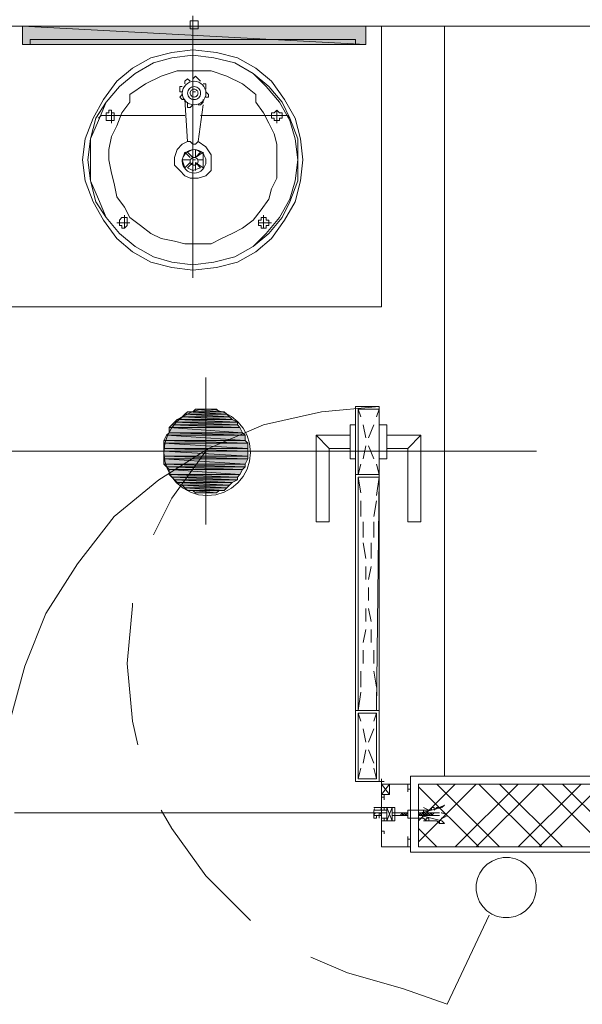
# Model space of a CAD drawing. Header units: millimetres. Extents: x 17 to 403, y 12 to 285.
# Tile 92 of 145: x 250 to 259, y 150 to 166. Entities that reach past the tile are written whole.
import ezdxf

# ---------------------------------------------------------------- set-up
doc = ezdxf.new("R2010")
doc.units = ezdxf.units.MM
doc.layers.add('FILL_FFFFFF', color=7, linetype='Continuous', true_color=0xffffff)
doc.layers.add('LINE_FFFFFF', color=7, linetype='Continuous', true_color=0xffffff)
doc.layers.add('LINE_000000', color=7, linetype='Continuous')

msp = doc.modelspace()

# ---------------------------------------------------------------- hatches: boundary and pattern name
at = {"layer": 'FILL_FFFFFF'}
h = msp.add_hatch(color=7, dxfattribs=at)
h.dxf.hatch_style = 1
h.paths.add_polyline_path([(250.275, 165.947), (255.82, 165.947), (250.275, 166.243), (250.275, 165.947)])
h = msp.add_hatch(color=7, dxfattribs=at)
h.dxf.hatch_style = 1
h.paths.add_polyline_path([(255.82, 165.947), (250.275, 166.243), (255.82, 166.243), (255.82, 165.947)])
h = msp.add_hatch(color=7, dxfattribs=at)
h.dxf.hatch_style = 1
h.paths.add_polyline_path([(252.857, 159.935), (253.661, 159.893), (252.772, 159.893), (252.857, 159.935)])
h = msp.add_hatch(color=7, dxfattribs=at)
h.dxf.hatch_style = 1
h.paths.add_polyline_path([(252.899, 159.978), (253.619, 159.935), (252.857, 159.935), (252.899, 159.978)])
h = msp.add_hatch(color=7, dxfattribs=at)
h.dxf.hatch_style = 1
h.paths.add_polyline_path([(253.619, 159.935), (252.857, 159.935), (253.661, 159.893), (253.619, 159.935)])
h = msp.add_hatch(color=7, dxfattribs=at)
h.dxf.hatch_style = 1
h.paths.add_polyline_path([(252.942, 160.02), (253.577, 159.978), (252.899, 159.978), (252.942, 160.02)])
h = msp.add_hatch(color=7, dxfattribs=at)
h.dxf.hatch_style = 1
h.paths.add_polyline_path([(253.577, 159.978), (252.899, 159.978), (253.619, 159.935), (253.577, 159.978)])
h = msp.add_hatch(color=7, dxfattribs=at)
h.dxf.hatch_style = 1
h.paths.add_polyline_path([(253.026, 160.02), (253.534, 160.02), (252.942, 160.02), (253.026, 160.02)])
h = msp.add_hatch(color=7, dxfattribs=at)
h.dxf.hatch_style = 1
h.paths.add_polyline_path([(253.534, 160.02), (252.942, 160.02), (253.577, 159.978), (253.534, 160.02)])
h = msp.add_hatch(color=7, dxfattribs=at)
h.dxf.hatch_style = 1
h.paths.add_polyline_path([(253.069, 160.062), (253.45, 160.02), (253.026, 160.02), (253.069, 160.062)])
h = msp.add_hatch(color=7, dxfattribs=at)
h.dxf.hatch_style = 1
h.paths.add_polyline_path([(253.45, 160.02), (253.026, 160.02), (253.534, 160.02), (253.45, 160.02)])
h = msp.add_hatch(color=7, dxfattribs=at)
h.dxf.hatch_style = 1
h.paths.add_polyline_path([(253.153, 160.062), (253.407, 160.062), (253.069, 160.062), (253.153, 160.062)])
h = msp.add_hatch(color=7, dxfattribs=at)
h.dxf.hatch_style = 1
h.paths.add_polyline_path([(253.407, 160.062), (253.069, 160.062), (253.45, 160.02), (253.407, 160.062)])
h = msp.add_hatch(color=7, dxfattribs=at)
h.dxf.hatch_style = 1
h.paths.add_polyline_path([(253.28, 160.062), (253.323, 160.062), (253.153, 160.062), (253.28, 160.062)])
h = msp.add_hatch(color=7, dxfattribs=at)
h.dxf.hatch_style = 1
h.paths.add_polyline_path([(253.323, 160.062), (253.153, 160.062), (253.407, 160.062), (253.323, 160.062)])
h = msp.add_hatch(color=7, dxfattribs=at)
h.dxf.hatch_style = 1
h.paths.add_polyline_path([(252.688, 159.808), (253.788, 159.766), (252.645, 159.766), (252.688, 159.808)])
h = msp.add_hatch(color=7, dxfattribs=at)
h.dxf.hatch_style = 1
h.paths.add_polyline_path([(253.788, 159.766), (252.645, 159.766), (253.831, 159.681), (253.788, 159.766)])
h = msp.add_hatch(color=7, dxfattribs=at)
h.dxf.hatch_style = 1
h.paths.add_polyline_path([(252.645, 159.766), (253.831, 159.681), (252.645, 159.681), (252.645, 159.766)])
h = msp.add_hatch(color=7, dxfattribs=at)
h.dxf.hatch_style = 1
h.paths.add_polyline_path([(252.73, 159.851), (253.746, 159.808), (252.688, 159.808), (252.73, 159.851)])
h = msp.add_hatch(color=7, dxfattribs=at)
h.dxf.hatch_style = 1
h.paths.add_polyline_path([(253.746, 159.808), (252.688, 159.808), (253.788, 159.766), (253.746, 159.808)])
h = msp.add_hatch(color=7, dxfattribs=at)
h.dxf.hatch_style = 1
h.paths.add_polyline_path([(252.772, 159.893), (253.746, 159.851), (252.73, 159.851), (252.772, 159.893)])
h = msp.add_hatch(color=7, dxfattribs=at)
h.dxf.hatch_style = 1
h.paths.add_polyline_path([(253.746, 159.851), (252.73, 159.851), (253.746, 159.808), (253.746, 159.851)])
h = msp.add_hatch(color=7, dxfattribs=at)
h.dxf.hatch_style = 1
h.paths.add_polyline_path([(253.661, 159.893), (252.772, 159.893), (253.746, 159.851), (253.661, 159.893)])
h = msp.add_hatch(color=7, dxfattribs=at)
h.dxf.hatch_style = 1
h.paths.add_polyline_path([(252.603, 159.639), (253.873, 159.554), (252.561, 159.554), (252.603, 159.639)])
h = msp.add_hatch(color=7, dxfattribs=at)
h.dxf.hatch_style = 1
h.paths.add_polyline_path([(252.645, 159.681), (253.873, 159.639), (252.603, 159.639), (252.645, 159.681)])
h = msp.add_hatch(color=7, dxfattribs=at)
h.dxf.hatch_style = 1
h.paths.add_polyline_path([(253.873, 159.639), (252.603, 159.639), (253.873, 159.554), (253.873, 159.639)])
h = msp.add_hatch(color=7, dxfattribs=at)
h.dxf.hatch_style = 1
h.paths.add_polyline_path([(253.831, 159.681), (252.645, 159.681), (253.873, 159.639), (253.831, 159.681)])
h = msp.add_hatch(color=7, dxfattribs=at)
h.dxf.hatch_style = 1
h.paths.add_polyline_path([(253.873, 159.554), (252.561, 159.554), (253.915, 159.512), (253.873, 159.554)])
h = msp.add_hatch(color=7, dxfattribs=at)
h.dxf.hatch_style = 1
h.paths.add_polyline_path([(252.561, 159.554), (253.915, 159.512), (252.561, 159.512), (252.561, 159.554)])
h = msp.add_hatch(color=7, dxfattribs=at)
h.dxf.hatch_style = 1
h.paths.add_polyline_path([(253.915, 159.512), (252.561, 159.512), (253.915, 159.427), (253.915, 159.512)])
h = msp.add_hatch(color=7, dxfattribs=at)
h.dxf.hatch_style = 1
h.paths.add_polyline_path([(252.561, 159.512), (253.915, 159.427), (252.561, 159.427), (252.561, 159.512)])
h = msp.add_hatch(color=7, dxfattribs=at)
h.dxf.hatch_style = 1
h.paths.add_polyline_path([(253.915, 159.427), (252.561, 159.427), (253.915, 159.385), (253.915, 159.427)])
h = msp.add_hatch(color=7, dxfattribs=at)
h.dxf.hatch_style = 1
h.paths.add_polyline_path([(252.561, 159.427), (253.915, 159.385), (252.561, 159.385), (252.561, 159.427)])
h = msp.add_hatch(color=7, dxfattribs=at)
h.dxf.hatch_style = 1
h.paths.add_polyline_path([(253.915, 159.385), (252.561, 159.385), (253.915, 159.3), (253.915, 159.385)])
h = msp.add_hatch(color=7, dxfattribs=at)
h.dxf.hatch_style = 1
h.paths.add_polyline_path([(252.561, 159.385), (253.915, 159.3), (252.561, 159.3), (252.561, 159.385)])
h = msp.add_hatch(color=7, dxfattribs=at)
h.dxf.hatch_style = 1
h.paths.add_polyline_path([(253.915, 159.3), (252.561, 159.3), (253.915, 159.258), (253.915, 159.3)])
h = msp.add_hatch(color=7, dxfattribs=at)
h.dxf.hatch_style = 1
h.paths.add_polyline_path([(252.561, 159.3), (253.915, 159.258), (252.561, 159.258), (252.561, 159.3)])
h = msp.add_hatch(color=7, dxfattribs=at)
h.dxf.hatch_style = 1
h.paths.add_polyline_path([(253.915, 159.258), (252.561, 159.258), (253.873, 159.173), (253.915, 159.258)])
h = msp.add_hatch(color=7, dxfattribs=at)
h.dxf.hatch_style = 1
h.paths.add_polyline_path([(252.561, 159.258), (253.873, 159.173), (252.561, 159.173), (252.561, 159.258)])
h = msp.add_hatch(color=7, dxfattribs=at)
h.dxf.hatch_style = 1
h.paths.add_polyline_path([(253.873, 159.173), (252.561, 159.173), (253.873, 159.131), (253.873, 159.173)])
h = msp.add_hatch(color=7, dxfattribs=at)
h.dxf.hatch_style = 1
h.paths.add_polyline_path([(252.561, 159.173), (253.873, 159.131), (252.603, 159.131), (252.561, 159.173)])
h = msp.add_hatch(color=7, dxfattribs=at)
h.dxf.hatch_style = 1
h.paths.add_polyline_path([(253.873, 159.131), (252.603, 159.131), (253.831, 159.089), (253.873, 159.131)])
h = msp.add_hatch(color=7, dxfattribs=at)
h.dxf.hatch_style = 1
h.paths.add_polyline_path([(252.603, 159.131), (253.831, 159.089), (252.645, 159.089), (252.603, 159.131)])
h = msp.add_hatch(color=7, dxfattribs=at)
h.dxf.hatch_style = 1
h.paths.add_polyline_path([(253.831, 159.089), (252.645, 159.089), (253.788, 159.004), (253.831, 159.089)])
h = msp.add_hatch(color=7, dxfattribs=at)
h.dxf.hatch_style = 1
h.paths.add_polyline_path([(252.645, 159.089), (253.788, 159.004), (252.645, 159.004), (252.645, 159.089)])
h = msp.add_hatch(color=7, dxfattribs=at)
h.dxf.hatch_style = 1
h.paths.add_polyline_path([(253.788, 159.004), (252.645, 159.004), (253.746, 158.962), (253.788, 159.004)])
h = msp.add_hatch(color=7, dxfattribs=at)
h.dxf.hatch_style = 1
h.paths.add_polyline_path([(252.645, 159.004), (253.746, 158.962), (252.688, 158.962), (252.645, 159.004)])
h = msp.add_hatch(color=7, dxfattribs=at)
h.dxf.hatch_style = 1
h.paths.add_polyline_path([(253.746, 158.962), (252.688, 158.962), (253.746, 158.919), (253.746, 158.962)])
h = msp.add_hatch(color=7, dxfattribs=at)
h.dxf.hatch_style = 1
h.paths.add_polyline_path([(252.688, 158.962), (253.746, 158.919), (252.73, 158.919), (252.688, 158.962)])
h = msp.add_hatch(color=7, dxfattribs=at)
h.dxf.hatch_style = 1
h.paths.add_polyline_path([(253.746, 158.919), (252.73, 158.919), (253.661, 158.877), (253.746, 158.919)])
h = msp.add_hatch(color=7, dxfattribs=at)
h.dxf.hatch_style = 1
h.paths.add_polyline_path([(252.73, 158.919), (253.661, 158.877), (252.772, 158.877), (252.73, 158.919)])
h = msp.add_hatch(color=7, dxfattribs=at)
h.dxf.hatch_style = 1
h.paths.add_polyline_path([(253.661, 158.877), (252.772, 158.877), (253.619, 158.835), (253.661, 158.877)])
h = msp.add_hatch(color=7, dxfattribs=at)
h.dxf.hatch_style = 1
h.paths.add_polyline_path([(252.772, 158.877), (253.619, 158.835), (252.857, 158.835), (252.772, 158.877)])
h = msp.add_hatch(color=7, dxfattribs=at)
h.dxf.hatch_style = 1
h.paths.add_polyline_path([(253.619, 158.835), (252.857, 158.835), (253.577, 158.792), (253.619, 158.835)])
h = msp.add_hatch(color=7, dxfattribs=at)
h.dxf.hatch_style = 1
h.paths.add_polyline_path([(252.857, 158.835), (253.577, 158.792), (252.899, 158.792), (252.857, 158.835)])
h = msp.add_hatch(color=7, dxfattribs=at)
h.dxf.hatch_style = 1
h.paths.add_polyline_path([(253.577, 158.792), (252.899, 158.792), (253.534, 158.75), (253.577, 158.792)])
h = msp.add_hatch(color=7, dxfattribs=at)
h.dxf.hatch_style = 1
h.paths.add_polyline_path([(252.899, 158.792), (253.534, 158.75), (252.942, 158.75), (252.899, 158.792)])
h = msp.add_hatch(color=7, dxfattribs=at)
h.dxf.hatch_style = 1
h.paths.add_polyline_path([(253.534, 158.75), (252.942, 158.75), (253.45, 158.75), (253.534, 158.75)])
h = msp.add_hatch(color=7, dxfattribs=at)
h.dxf.hatch_style = 1
h.paths.add_polyline_path([(252.942, 158.75), (253.45, 158.75), (253.026, 158.75), (252.942, 158.75)])
h = msp.add_hatch(color=7, dxfattribs=at)
h.dxf.hatch_style = 1
h.paths.add_polyline_path([(253.45, 158.75), (253.026, 158.75), (253.407, 158.708), (253.45, 158.75)])
h = msp.add_hatch(color=7, dxfattribs=at)
h.dxf.hatch_style = 1
h.paths.add_polyline_path([(253.026, 158.75), (253.407, 158.708), (253.069, 158.708), (253.026, 158.75)])
h = msp.add_hatch(color=7, dxfattribs=at)
h.dxf.hatch_style = 1
h.paths.add_polyline_path([(253.069, 158.708), (253.153, 158.708), (253.323, 158.708), (253.069, 158.708)])
h = msp.add_hatch(color=7, dxfattribs=at)
h.dxf.hatch_style = 1
h.paths.add_polyline_path([(253.069, 158.708), (253.407, 158.708), (253.323, 158.708), (253.069, 158.708)])
h = msp.add_hatch(color=7, dxfattribs=at)
h.dxf.hatch_style = 1
h.paths.add_polyline_path([(253.153, 158.708), (253.323, 158.708), (253.28, 158.708), (253.153, 158.708)])

# ---------------------------------------------------------------- linework, layer by layer
at = {"layer": 'LINE_000000', "lineweight": 0}
for p, q in [((253.026, 166.412), (253.026, 162.179)), ((240.877, 166.243), (265.176, 166.243)), ((250.91, 166.243), (243.84, 166.243)), ((253.153, 166.243), (252.942, 166.243)), ((257.09, 166.243), (257.09, 154.136)), ((253.026, 165.142), (253.026, 165.185)), ((253.026, 165.185), (253.069, 165.185)), ((252.01, 165.015), (252.01, 165.142)), ((252.942, 164.38), (252.899, 165.058)), ((254.042, 165.015), (254.042, 165.142)), ((251.714, 164.677), (251.714, 164.888)), ((253.111, 164.38), (253.196, 164.973)), ((254.381, 164.677), (254.381, 164.888)), ((252.899, 164.804), (251.587, 164.804)), ((251.587, 164.804), (251.799, 164.804)), ((251.756, 164.804), (251.756, 164.804)), ((253.153, 164.804), (254.508, 164.804)), ((254.508, 164.804), (254.296, 164.804)), ((254.466, 164.804), (254.466, 164.804)), ((254.466, 164.804), (254.466, 164.804)), ((253.069, 164.338), (253.111, 164.38)), ((252.899, 164.211), (252.857, 164.084)), ((252.984, 164.126), (252.899, 164.211)), ((253.026, 164.253), (252.942, 164.211)), ((253.026, 164.126), (252.942, 164.211)), ((253.069, 164.338), (253.026, 164.338)), ((253.026, 164.253), (253.026, 164.126)), ((253.153, 164.211), (253.069, 164.253)), ((253.069, 164.253), (253.069, 164.126)), ((253.069, 164.126), (253.196, 164.211)), ((253.069, 164.126), (253.153, 164.211)), ((253.196, 164.084), (253.196, 164.211)), ((252.857, 164.084), (252.899, 163.957)), ((252.984, 164.084), (252.857, 164.084)), ((252.984, 164.084), (252.857, 164.084)), ((253.069, 164.084), (253.026, 164.084)), ((253.069, 164.084), (253.026, 164.084)), ((253.026, 164.084), (253.026, 164.084)), ((253.111, 164.084), (253.196, 164.084)), ((253.111, 164.084), (253.196, 164.084)), ((253.196, 163.957), (253.196, 164.084)), ((252.899, 163.957), (252.984, 164.042)), ((252.942, 163.957), (253.026, 164.042)), ((253.026, 164.042), (253.026, 163.915)), ((253.069, 164.042), (253.069, 163.915)), ((253.153, 163.957), (253.069, 164.042)), ((253.196, 163.957), (253.069, 164.042)), ((251.926, 163.195), (251.926, 162.983)), ((254.169, 163.195), (254.169, 162.983)), ((251.799, 163.068), (252.01, 163.068)), ((251.968, 163.068), (251.968, 163.068)), ((254.296, 163.068), (254.085, 163.068)), ((254.254, 163.068), (254.254, 163.068)), ((253.238, 160.57), (253.238, 158.2)), ((255.736, 159.935), (255.693, 160.062)), ((256.032, 160.062), (255.99, 159.935)), ((255.82, 159.597), (255.778, 159.808)), ((255.947, 159.808), (255.863, 159.597)), ((255.228, 159.427), (255.016, 159.639)), ((256.498, 159.427), (256.709, 159.639)), ((255.82, 159.47), (255.778, 159.258)), ((255.947, 159.258), (255.863, 159.47)), ((258.572, 159.385), (241.046, 159.385)), ((252.053, 159.385), (254.381, 159.385)), ((252.053, 159.385), (254.423, 159.385)), ((255.736, 159.173), (255.693, 159.004)), ((256.032, 159.004), (255.99, 159.173)), ((255.736, 158.708), (255.693, 158.962)), ((256.032, 158.962), (255.99, 158.665)), ((255.736, 158.327), (255.736, 158.581)), ((255.99, 158.581), (255.947, 158.327)), ((255.778, 157.988), (255.778, 158.242)), ((255.947, 158.242), (255.947, 157.988)), ((255.82, 157.649), (255.778, 157.903)), ((255.905, 157.903), (255.905, 157.649)), ((255.82, 157.311), (255.82, 157.522)), ((255.905, 157.522), (255.863, 157.311)), ((255.863, 157.184), (255.863, 156.972)), ((255.863, 156.972), (255.863, 157.184)), ((255.82, 156.845), (255.82, 156.633)), ((255.905, 156.633), (255.863, 156.845)), ((255.82, 156.506), (255.778, 156.295)), ((255.905, 156.295), (255.905, 156.506)), ((255.778, 156.168), (255.778, 155.956)), ((255.947, 155.956), (255.947, 156.168)), ((255.736, 155.829), (255.736, 155.575)), ((255.99, 155.575), (255.947, 155.829)), ((255.736, 155.49), (255.693, 155.194)), ((255.99, 155.194), (255.99, 155.49)), ((255.736, 155.025), (255.693, 155.152)), ((255.99, 155.152), (255.947, 155.025)), ((255.82, 154.686), (255.778, 154.898)), ((255.947, 154.898), (255.863, 154.686)), ((255.82, 154.559), (255.778, 154.347)), ((255.947, 154.347), (255.863, 154.559)), ((255.736, 154.263), (255.693, 154.093)), ((255.99, 154.093), (255.947, 154.263)), ((256.032, 154.051), (256.117, 154.051)), ((256.074, 154.093), (256.074, 154.009)), ((256.074, 154.051), (256.074, 154.051)), ((256.074, 154.051), (256.074, 154.051)), ((265.176, 154.136), (256.54, 154.136)), ((256.54, 154.136), (256.54, 152.908)), ((256.54, 154.051), (256.54, 154.051)), ((256.074, 154.009), (256.201, 153.839)), ((256.074, 153.839), (256.201, 154.009)), ((256.54, 154.009), (256.54, 154.009)), ((256.54, 154.009), (256.54, 154.009)), ((256.54, 154.009), (256.54, 154.009)), ((256.667, 153.416), (257.26, 154.009)), ((256.667, 153.077), (257.598, 154.009)), ((257.641, 152.993), (256.667, 153.966)), ((257.979, 152.993), (256.963, 154.009)), ((257.26, 152.993), (258.276, 154.009)), ((257.598, 152.993), (258.614, 154.009)), ((258.657, 152.993), (257.641, 154.009)), ((258.995, 152.993), (257.979, 154.009)), ((258.276, 152.993), (259.292, 154.009)), ((258.614, 152.993), (259.63, 154.009)), ((259.673, 152.993), (258.657, 154.009)), ((260.011, 152.993), (258.995, 154.009)), ((256.074, 153.797), (256.117, 153.797)), ((256.074, 153.797), (256.117, 153.797)), ((256.117, 153.839), (256.117, 153.755)), ((256.117, 153.839), (256.117, 153.755)), ((256.117, 153.797), (256.117, 153.797)), ((256.117, 153.797), (256.117, 153.797)), ((256.117, 153.797), (256.117, 153.797)), ((255.947, 153.628), (256.074, 153.628)), ((256.159, 153.628), (256.244, 153.416)), ((256.244, 153.628), (256.159, 153.416)), ((256.159, 153.628), (256.244, 153.416)), ((256.244, 153.628), (256.159, 153.416)), ((255.947, 153.543), (250.148, 153.543)), ((256.413, 153.543), (256.371, 153.501)), ((256.413, 153.543), (256.371, 153.501)), ((256.371, 153.501), (256.413, 153.501)), ((256.371, 153.501), (256.371, 153.501)), ((256.371, 153.501), (256.371, 153.501)), ((256.413, 153.543), (256.413, 153.501)), ((256.455, 153.543), (256.413, 153.501)), ((256.413, 153.543), (256.413, 153.543)), ((256.455, 153.543), (256.413, 153.543)), ((256.413, 153.543), (256.413, 153.543)), ((256.413, 153.543), (256.413, 153.543)), ((256.413, 153.543), (256.413, 153.543)), ((256.413, 153.543), (256.413, 153.543)), ((256.413, 153.501), (256.455, 153.501)), ((256.413, 153.501), (256.413, 153.501)), ((256.413, 153.501), (256.413, 153.501)), ((256.413, 153.501), (256.413, 153.501)), ((256.413, 153.501), (256.413, 153.501)), ((256.455, 153.543), (256.455, 153.501)), ((256.498, 153.543), (256.455, 153.501)), ((256.455, 153.543), (256.455, 153.543)), ((256.498, 153.543), (256.455, 153.543)), ((256.455, 153.543), (256.455, 153.501)), ((256.455, 153.543), (256.455, 153.543)), ((256.455, 153.543), (256.455, 153.543)), ((256.455, 153.543), (256.455, 153.543)), ((256.455, 153.501), (256.498, 153.501)), ((256.455, 153.501), (256.455, 153.501)), ((256.455, 153.501), (256.455, 153.501)), ((256.455, 153.501), (256.455, 153.501)), ((256.455, 153.501), (256.455, 153.501)), ((256.498, 153.543), (256.498, 153.501)), ((256.498, 153.543), (256.498, 153.543)), ((256.498, 153.543), (256.498, 153.543)), ((256.498, 153.543), (256.498, 153.543)), ((256.498, 153.501), (256.498, 153.501)), ((256.498, 153.501), (256.498, 153.501)), ((256.498, 153.501), (256.498, 153.501)), ((256.498, 153.501), (256.498, 153.501)), ((256.498, 153.501), (256.498, 153.501)), ((256.54, 153.501), (256.54, 153.501)), ((256.667, 153.543), (256.667, 153.501)), ((256.667, 153.543), (256.667, 153.501)), ((256.709, 153.543), (256.667, 153.501)), ((256.709, 153.543), (256.667, 153.543)), ((256.667, 153.543), (256.667, 153.543)), ((256.667, 153.543), (256.667, 153.543)), ((256.667, 153.543), (256.667, 153.543)), ((256.667, 153.501), (256.709, 153.501)), ((256.667, 153.501), (256.667, 153.501)), ((256.667, 153.501), (256.667, 153.501)), ((256.667, 153.501), (256.667, 153.501)), ((256.752, 153.543), (256.709, 153.501)), ((256.752, 153.543), (256.709, 153.501)), ((256.752, 153.543), (256.709, 153.543)), ((256.709, 153.543), (256.709, 153.501)), ((256.709, 153.543), (256.709, 153.543)), ((256.709, 153.543), (256.709, 153.543)), ((256.709, 153.543), (256.709, 153.543)), ((256.709, 153.543), (256.709, 153.543)), ((256.709, 153.501), (256.752, 153.501)), ((256.709, 153.501), (256.709, 153.501)), ((256.709, 153.501), (256.709, 153.501)), ((256.709, 153.501), (256.709, 153.501)), ((256.709, 153.501), (256.709, 153.501)), ((256.709, 153.501), (256.709, 153.501)), ((256.752, 153.543), (256.752, 153.501)), ((256.794, 153.543), (256.752, 153.543)), ((256.752, 153.543), (256.752, 153.543)), ((256.752, 153.543), (256.752, 153.543)), ((256.752, 153.543), (256.752, 153.543)), ((256.752, 153.543), (256.752, 153.543)), ((256.794, 153.543), (256.752, 153.501)), ((256.752, 153.501), (256.794, 153.501)), ((256.752, 153.501), (256.752, 153.501)), ((256.752, 153.501), (256.752, 153.501)), ((256.752, 153.501), (256.752, 153.501)), ((256.752, 153.501), (256.752, 153.501)), ((256.836, 153.543), (256.794, 153.501)), ((256.836, 153.543), (256.794, 153.501)), ((256.794, 153.543), (256.794, 153.543)), ((256.836, 153.543), (256.794, 153.543)), ((256.794, 153.543), (256.794, 153.543)), ((256.794, 153.543), (256.794, 153.543)), ((256.794, 153.543), (256.794, 153.501)), ((256.794, 153.543), (256.794, 153.543)), ((256.794, 153.501), (256.836, 153.501)), ((256.794, 153.501), (256.794, 153.501)), ((256.794, 153.501), (256.794, 153.501)), ((256.794, 153.501), (256.794, 153.501)), ((256.794, 153.501), (256.794, 153.501)), ((256.836, 153.543), (256.836, 153.501)), ((256.879, 153.543), (256.836, 153.501)), ((256.879, 153.543), (256.836, 153.543)), ((256.836, 153.543), (256.836, 153.543)), ((256.836, 153.543), (256.836, 153.543)), ((256.836, 153.543), (256.836, 153.543)), ((256.836, 153.543), (256.836, 153.543)), ((256.836, 153.543), (256.836, 153.543)), ((256.836, 153.501), (256.879, 153.501)), ((256.836, 153.501), (256.836, 153.501)), ((256.836, 153.501), (256.836, 153.501)), ((256.836, 153.501), (256.836, 153.501)), ((256.836, 153.501), (256.836, 153.501)), ((256.879, 153.543), (256.879, 153.501)), ((256.879, 153.543), (256.879, 153.543)), ((256.879, 153.543), (256.879, 153.501)), ((256.921, 153.543), (256.879, 153.501)), ((256.921, 153.543), (256.879, 153.543)), ((256.879, 153.543), (256.879, 153.543)), ((256.879, 153.543), (256.879, 153.543)), ((256.879, 153.543), (256.879, 153.543)), ((256.879, 153.501), (256.879, 153.501)), ((256.879, 153.501), (256.879, 153.501)), ((256.879, 153.501), (256.879, 153.501)), ((256.879, 153.501), (256.879, 153.501)), ((256.879, 153.501), (257.006, 153.501)), ((256.921, 153.543), (256.921, 153.543)), ((256.921, 153.543), (257.006, 153.543)), ((256.074, 153.247), (256.117, 153.247)), ((256.117, 153.247), (256.117, 153.247)), ((256.117, 153.247), (256.117, 153.247)), ((256.117, 153.247), (256.117, 153.247)), ((256.117, 153.204), (256.117, 153.247)), ((256.963, 152.993), (256.667, 153.289)), ((256.117, 153.204), (256.117, 153.204)), ((256.54, 153.035), (256.54, 153.035)), ((256.54, 153.035), (256.54, 153.035)), ((256.54, 152.993), (256.54, 152.993)), ((256.54, 152.993), (256.54, 152.993)), ((256.54, 152.95), (256.54, 152.95)), ((256.54, 152.908), (266.404, 152.908))]:
    msp.add_line(p, q, dxfattribs=at)
for points in [[(253.111, 166.243), (253.111, 166.285), (253.111, 166.328), (253.069, 166.328), (253.026, 166.328), (252.984, 166.328), (252.984, 166.285), (252.984, 166.243), (252.984, 166.201), (253.026, 166.201), (253.069, 166.201), (253.111, 166.201), (253.111, 166.243)], [(250.021, 166.243), (256.074, 166.243), (256.074, 161.713), (250.021, 161.713), (250.021, 166.243)], [(255.651, 166.031), (250.402, 166.031), (250.402, 165.947), (255.651, 165.947), (255.651, 166.031)], [(253.238, 165.164), (253.234, 165.202), (253.223, 165.238), (253.205, 165.27), (253.182, 165.298), (253.154, 165.321), (253.122, 165.339), (253.086, 165.35), (253.047, 165.354), (253.009, 165.35), (252.973, 165.339), (252.941, 165.321), (252.913, 165.298), (252.89, 165.27), (252.872, 165.238), (252.861, 165.202), (252.857, 165.164), (252.861, 165.125), (252.872, 165.089), (252.89, 165.057), (252.913, 165.029), (252.941, 165.006), (252.973, 164.988), (253.009, 164.977), (253.047, 164.973), (253.086, 164.977), (253.122, 164.988), (253.154, 165.006), (253.182, 165.029), (253.205, 165.057), (253.223, 165.089), (253.234, 165.125), (253.238, 165.164)], [(253.153, 165.164), (253.151, 165.185), (253.145, 165.205), (253.135, 165.223), (253.122, 165.238), (253.107, 165.251), (253.089, 165.261), (253.069, 165.267), (253.047, 165.269), (253.026, 165.267), (253.006, 165.261), (252.988, 165.251), (252.973, 165.238), (252.96, 165.223), (252.95, 165.205), (252.944, 165.185), (252.942, 165.164), (252.944, 165.142), (252.95, 165.122), (252.96, 165.104), (252.973, 165.089), (252.988, 165.076), (253.006, 165.066), (253.026, 165.06), (253.047, 165.058), (253.069, 165.06), (253.089, 165.066), (253.107, 165.076), (253.122, 165.089), (253.135, 165.104), (253.145, 165.122), (253.151, 165.142), (253.153, 165.164)], [(253.111, 165.164), (253.11, 165.176), (253.106, 165.188), (253.1, 165.199), (253.092, 165.208), (253.083, 165.216), (253.072, 165.222), (253.06, 165.226), (253.047, 165.227), (253.035, 165.226), (253.023, 165.222), (253.012, 165.216), (253.003, 165.208), (252.995, 165.199), (252.989, 165.188), (252.985, 165.176), (252.984, 165.164), (252.985, 165.151), (252.989, 165.139), (252.995, 165.128), (253.003, 165.119), (253.012, 165.111), (253.023, 165.105), (253.035, 165.101), (253.047, 165.1), (253.06, 165.101), (253.072, 165.105), (253.083, 165.111), (253.092, 165.119), (253.1, 165.128), (253.106, 165.139), (253.11, 165.151), (253.111, 165.164)], [(251.756, 164.804), (251.756, 164.846), (251.714, 164.846), (251.714, 164.888), (251.672, 164.888), (251.672, 164.846), (251.629, 164.846), (251.629, 164.804), (251.629, 164.761), (251.629, 164.719), (251.672, 164.719), (251.714, 164.719), (251.756, 164.719), (251.756, 164.761), (251.756, 164.804)], [(254.466, 164.804), (254.466, 164.846), (254.423, 164.846), (254.381, 164.888), (254.339, 164.846), (254.296, 164.846), (254.296, 164.804), (254.296, 164.761), (254.339, 164.761), (254.339, 164.719), (254.381, 164.719), (254.423, 164.719), (254.423, 164.761), (254.466, 164.761), (254.466, 164.804)], [(254.466, 164.804), (254.466, 164.846), (254.423, 164.846), (254.381, 164.888), (254.339, 164.846), (254.296, 164.846), (254.296, 164.804), (254.296, 164.761), (254.339, 164.761), (254.339, 164.719), (254.381, 164.719), (254.423, 164.719), (254.423, 164.761), (254.466, 164.761), (254.466, 164.804)], [(253.238, 164.063), (253.234, 164.101), (253.223, 164.137), (253.205, 164.169), (253.182, 164.198), (253.154, 164.221), (253.122, 164.238), (253.086, 164.249), (253.047, 164.253), (253.009, 164.249), (252.973, 164.238), (252.941, 164.221), (252.913, 164.198), (252.89, 164.169), (252.872, 164.137), (252.861, 164.101), (252.857, 164.063), (252.861, 164.024), (252.872, 163.989), (252.89, 163.956), (252.913, 163.928), (252.941, 163.905), (252.973, 163.887), (253.009, 163.876), (253.047, 163.872), (253.086, 163.876), (253.122, 163.887), (253.154, 163.905), (253.182, 163.928), (253.205, 163.956), (253.223, 163.989), (253.234, 164.024), (253.238, 164.063)], [(253.111, 164.063), (253.11, 164.076), (253.106, 164.088), (253.1, 164.098), (253.092, 164.108), (253.083, 164.115), (253.072, 164.121), (253.06, 164.125), (253.047, 164.126), (253.035, 164.125), (253.023, 164.121), (253.012, 164.115), (253.003, 164.108), (252.995, 164.098), (252.989, 164.088), (252.985, 164.076), (252.984, 164.063), (252.985, 164.05), (252.989, 164.038), (252.995, 164.027), (253.003, 164.018), (253.012, 164.01), (253.023, 164.004), (253.035, 164.001), (253.047, 163.999), (253.06, 164.001), (253.072, 164.004), (253.083, 164.01), (253.092, 164.018), (253.1, 164.027), (253.106, 164.038), (253.11, 164.05), (253.111, 164.063)], [(251.968, 163.068), (251.968, 163.11), (251.968, 163.153), (251.926, 163.153), (251.883, 163.153), (251.841, 163.11), (251.841, 163.068), (251.841, 163.026), (251.883, 163.026), (251.883, 162.983), (251.926, 162.983), (251.968, 163.026), (251.968, 163.068)], [(254.254, 163.068), (254.254, 163.11), (254.212, 163.11), (254.212, 163.153), (254.169, 163.153), (254.127, 163.153), (254.127, 163.11), (254.085, 163.11), (254.085, 163.068), (254.085, 163.026), (254.127, 163.026), (254.127, 162.983), (254.169, 162.983), (254.212, 162.983), (254.212, 163.026), (254.254, 163.026), (254.254, 163.068)], [(256.032, 159.004), (255.651, 159.004), (255.651, 160.105), (256.032, 160.105), (256.032, 159.004)], [(253.958, 159.364), (253.943, 159.505), (253.903, 159.636), (253.838, 159.754), (253.753, 159.858), (253.65, 159.943), (253.531, 160.007), (253.4, 160.048), (253.259, 160.062), (253.118, 160.048), (252.987, 160.007), (252.869, 159.943), (252.765, 159.858), (252.68, 159.754), (252.616, 159.636), (252.575, 159.505), (252.561, 159.364), (252.575, 159.223), (252.616, 159.092), (252.68, 158.973), (252.765, 158.87), (252.869, 158.785), (252.987, 158.72), (253.118, 158.68), (253.259, 158.665), (253.4, 158.68), (253.531, 158.72), (253.65, 158.785), (253.753, 158.87), (253.838, 158.973), (253.903, 159.092), (253.943, 159.223), (253.958, 159.364)], [(256.032, 159.004), (255.693, 159.004), (255.693, 160.062), (256.032, 160.062), (256.032, 159.004)], [(256.032, 155.194), (255.651, 155.194), (255.651, 159.004), (256.032, 159.004), (256.032, 155.194)], [(255.99, 155.194), (255.693, 155.194), (255.693, 158.962), (256.032, 158.962), (255.99, 155.194)], [(256.032, 155.194), (255.651, 155.194), (255.651, 154.051), (256.032, 154.051), (256.032, 155.194)], [(255.99, 155.152), (255.693, 155.152), (255.693, 154.093), (255.99, 154.093), (255.99, 155.152)], [(256.032, 154.051), (255.693, 154.051), (256.032, 154.051)], [(256.074, 154.051), (256.074, 153.628), (256.074, 154.051)], [(256.074, 153.839), (256.074, 154.009), (256.201, 154.009), (256.201, 153.839), (256.074, 153.839)], [(265.303, 152.993), (265.303, 154.009), (256.667, 154.009), (256.667, 152.993), (265.303, 152.993)], [(256.074, 153.543), (256.074, 153.628), (256.074, 153.585), (256.117, 153.585), (256.159, 153.585), (256.159, 153.543), (256.074, 153.543), (256.074, 153.458), (256.159, 153.458), (256.117, 153.458), (256.074, 153.458), (256.074, 153.416), (256.074, 153.501), (256.032, 153.501), (256.032, 153.458), (256.032, 153.501), (255.947, 153.501), (255.99, 153.501), (255.99, 153.458), (255.947, 153.458), (255.947, 153.543), (255.99, 153.543), (255.947, 153.543), (255.947, 153.501), (256.032, 153.501), (256.032, 153.543), (256.074, 153.543)], [(256.074, 153.543), (256.074, 153.628), (256.074, 153.585), (256.117, 153.585), (256.159, 153.585), (256.159, 153.543), (256.074, 153.543), (256.074, 153.458), (256.159, 153.458), (256.117, 153.458), (256.074, 153.458), (256.074, 153.416), (256.074, 153.501), (256.032, 153.501), (256.032, 153.458), (256.032, 153.501), (255.947, 153.501), (255.99, 153.501), (255.99, 153.458), (255.947, 153.458), (255.947, 153.543), (255.99, 153.543), (255.947, 153.543), (255.947, 153.501), (256.032, 153.501), (256.032, 153.543), (256.074, 153.543)], [(255.947, 153.585), (256.074, 153.585), (255.947, 153.585)], [(256.244, 153.628), (256.159, 153.628), (256.159, 153.416), (256.244, 153.416), (256.244, 153.628)], [(256.244, 153.628), (256.159, 153.628), (256.159, 153.416), (256.244, 153.416), (256.244, 153.628)], [(256.667, 153.543), (256.709, 153.543), (257.048, 153.628), (257.09, 153.67), (257.006, 153.628), (256.963, 153.628), (256.921, 153.585), (256.921, 153.628), (256.879, 153.628), (256.879, 153.585), (256.836, 153.585), (256.794, 153.585), (256.752, 153.585), (256.752, 153.543), (256.752, 153.585), (256.709, 153.585), (256.498, 153.585), (256.498, 153.458), (256.709, 153.458), (256.752, 153.458), (256.794, 153.416), (256.794, 153.458), (256.836, 153.458), (256.836, 153.416), (256.879, 153.416), (256.921, 153.416), (256.963, 153.416), (257.006, 153.374), (257.006, 153.416), (257.006, 153.374), (257.09, 153.374), (257.048, 153.416), (256.709, 153.501), (256.667, 153.501), (256.667, 153.543)], [(256.836, 153.585), (256.752, 153.628), (256.836, 153.585)], [(256.836, 153.416), (256.752, 153.416), (256.836, 153.416)], [(256.54, 152.993), (256.54, 153.035), (256.54, 152.993), (256.54, 153.035), (256.54, 152.993)], [(256.54, 153.035), (256.54, 152.993), (256.54, 153.035)], [(257.601, 152.387), (257.601, 152.289), (257.619, 152.195), (257.655, 152.108), (257.707, 152.03), (257.772, 151.963), (257.85, 151.91), (257.938, 151.872), (258.034, 151.852), (258.133, 151.852), (258.227, 151.871), (258.314, 151.907), (258.392, 151.958), (258.458, 152.024), (258.512, 152.101), (258.549, 152.189), (258.569, 152.286), (258.57, 152.384), (258.551, 152.478), (258.515, 152.565), (258.463, 152.643), (258.398, 152.71), (258.32, 152.763), (258.232, 152.801), (258.136, 152.821), (258.037, 152.821), (257.943, 152.802), (257.857, 152.766), (257.779, 152.715), (257.712, 152.649), (257.659, 152.572), (257.621, 152.484), (257.601, 152.387)]]:
    msp.add_lwpolyline(points, close=True, dxfattribs=at)
for points in [[(250.402, 165.947), (250.275, 165.947), (250.275, 166.243), (255.82, 166.243), (255.82, 165.947), (255.651, 165.947)], [(253.026, 165.862), (252.688, 165.82), (252.349, 165.735), (252.053, 165.566), (251.799, 165.354), (251.587, 165.058), (251.418, 164.761), (251.291, 164.423), (251.248, 164.084), (251.291, 163.745), (251.418, 163.407), (251.587, 163.11), (251.799, 162.814), (252.053, 162.602), (252.349, 162.433), (252.688, 162.348), (253.026, 162.306)], [(253.026, 162.306), (253.407, 162.348), (253.746, 162.433), (254.042, 162.602), (254.296, 162.814), (254.508, 163.11), (254.677, 163.407), (254.762, 163.745), (254.804, 164.084), (254.762, 164.423), (254.677, 164.761), (254.508, 165.058), (254.296, 165.354), (254.042, 165.566), (253.746, 165.735), (253.407, 165.82), (253.026, 165.862)], [(253.026, 165.777), (252.688, 165.735), (252.391, 165.65), (252.095, 165.481), (251.841, 165.269), (251.629, 165.015), (251.46, 164.761), (251.375, 164.423), (251.333, 164.084), (251.375, 163.745), (251.46, 163.407), (251.629, 163.153), (251.841, 162.899), (252.095, 162.687), (252.391, 162.518), (252.688, 162.433), (253.026, 162.391)], [(253.026, 165.777), (252.688, 165.735), (252.391, 165.65), (252.095, 165.481), (251.841, 165.269), (251.629, 165.015), (251.502, 164.719), (251.375, 164.423), (251.375, 164.084), (251.375, 163.745), (251.502, 163.449), (251.629, 163.153), (251.841, 162.899), (252.095, 162.687), (252.391, 162.518), (252.688, 162.433), (253.026, 162.391)], [(253.026, 162.391), (253.365, 162.433), (253.704, 162.518), (254, 162.687), (254.212, 162.899), (254.423, 163.153), (254.593, 163.449), (254.677, 163.745), (254.72, 164.084), (254.677, 164.423), (254.593, 164.719), (254.423, 165.015), (254.212, 165.269), (254, 165.481), (253.704, 165.65), (253.365, 165.735), (253.026, 165.777)], [(253.026, 162.391), (253.365, 162.433), (253.704, 162.518), (254, 162.687), (254.254, 162.899), (254.466, 163.153), (254.593, 163.407), (254.72, 163.745), (254.72, 164.084), (254.72, 164.423), (254.593, 164.761), (254.466, 165.015), (254.254, 165.269), (254, 165.481), (253.704, 165.65), (253.365, 165.735), (253.026, 165.777)], [(254.042, 165.142), (253.831, 165.312), (253.577, 165.439), (253.323, 165.523), (253.026, 165.523), (252.772, 165.523), (252.518, 165.439), (252.264, 165.312), (252.01, 165.142)], [(252.984, 165.354), (252.942, 165.396), (252.899, 165.354), (252.899, 165.312)], [(253.153, 165.354), (253.111, 165.396), (253.069, 165.439), (253.026, 165.396)], [(252.857, 165.269), (252.815, 165.269), (252.815, 165.185), (252.857, 165.185)], [(253.238, 165.227), (253.238, 165.269), (253.238, 165.312), (253.196, 165.312)], [(253.238, 165.1), (253.28, 165.1), (253.28, 165.142), (253.238, 165.185)], [(252.01, 165.015), (251.883, 164.846), (251.799, 164.634), (251.714, 164.465), (251.672, 164.253), (251.672, 164.084), (251.714, 163.872), (251.756, 163.703), (251.799, 163.491), (251.926, 163.322), (252.01, 163.153), (252.18, 163.026), (252.349, 162.899), (252.518, 162.814), (252.73, 162.772), (252.899, 162.729), (253.111, 162.729), (253.323, 162.729), (253.492, 162.814), (253.661, 162.899), (253.831, 162.983), (254, 163.11), (254.127, 163.28), (254.254, 163.449), (254.296, 163.618), (254.381, 163.788), (254.381, 163.957), (254.381, 164.126), (254.381, 164.338), (254.339, 164.507), (254.254, 164.677), (254.169, 164.846), (254.042, 165.015)], [(252.857, 165.142), (252.815, 165.1), (252.857, 165.058), (252.899, 165.058)], [(252.942, 165.015), (252.942, 164.931), (252.984, 164.931), (253.026, 164.973)], [(253.111, 164.973), (253.153, 164.973), (253.196, 165.015), (253.196, 165.058)], [(251.587, 164.804), (251.545, 164.804), (251.502, 164.761)], [(254.593, 164.761), (254.55, 164.804), (254.508, 164.804)], [(252.942, 164.38), (252.857, 164.338), (252.772, 164.253), (252.73, 164.126), (252.73, 163.999), (252.815, 163.915), (252.899, 163.83), (252.984, 163.788), (253.111, 163.788), (253.238, 163.83), (253.323, 163.915), (253.323, 164.042), (253.323, 164.169), (253.238, 164.296), (253.111, 164.38)], [(252.942, 164.38), (252.984, 164.38), (253.026, 164.338)], [(252.942, 163.957), (253.026, 163.915), (253.153, 163.957)], [(256.032, 160.105), (255.101, 160.02), (254.169, 159.808), (253.28, 159.427), (252.476, 158.919), (251.756, 158.327), (251.164, 157.565), (250.656, 156.76), (250.317, 155.914), (250.063, 154.982), (250.021, 154.009)], [(255.651, 158.962), (255.651, 160.105), (256.032, 160.105)], [(255.651, 159.808), (255.566, 159.808), (255.566, 159.258), (255.651, 159.258)], [(256.032, 159.808), (256.159, 159.808), (256.159, 159.258), (256.032, 159.258)], [(255.566, 159.639), (255.016, 159.639), (255.016, 158.242), (255.228, 158.242), (255.228, 159.427), (255.566, 159.427)], [(256.159, 159.639), (256.709, 159.639), (256.709, 158.242), (256.498, 158.242), (256.498, 159.427), (256.159, 159.427)], [(253.238, 159.385), (252.688, 158.623), (252.391, 158.03)], [(256.032, 159.004), (255.651, 159.004), (255.651, 155.194), (255.82, 155.194)], [(252.053, 156.93), (252.053, 156.887), (251.968, 155.956), (252.053, 155.025), (252.137, 154.644)], [(256.032, 154.051), (255.651, 154.051), (255.651, 155.194), (255.82, 155.194)], [(256.074, 152.993), (256.074, 153.416), (256.074, 153.458), (256.117, 153.458), (256.117, 153.416), (256.244, 153.416), (256.244, 153.501), (256.244, 153.628), (256.117, 153.628), (256.117, 153.585), (256.074, 153.585), (256.074, 153.628), (256.074, 154.009), (256.54, 154.009), (256.54, 153.924), (256.498, 153.924), (256.498, 153.882), (256.498, 153.924), (256.498, 154.009), (256.074, 154.009), (256.074, 153.797)], [(256.074, 153.755), (256.074, 153.628), (256.286, 153.628), (256.286, 153.416), (256.074, 153.416), (256.074, 153.247)], [(252.518, 153.585), (252.688, 153.289), (253.238, 152.527), (253.915, 151.85), (253.958, 151.807)], [(255.961, 153.615), (255.955, 153.603), (255.951, 153.59), (255.948, 153.577), (255.947, 153.564), (255.948, 153.551), (255.951, 153.538), (255.955, 153.525), (255.961, 153.513)], [(255.949, 153.599), (255.964, 153.593), (255.979, 153.589), (255.995, 153.586), (256.011, 153.585), (256.027, 153.586), (256.042, 153.589), (256.058, 153.593), (256.073, 153.599)], [(256.061, 153.513), (256.067, 153.525), (256.071, 153.538), (256.073, 153.551), (256.074, 153.564), (256.073, 153.577), (256.071, 153.59), (256.067, 153.603), (256.061, 153.615)], [(256.073, 153.53), (256.058, 153.535), (256.042, 153.54), (256.027, 153.542), (256.011, 153.543), (255.995, 153.542), (255.979, 153.54), (255.964, 153.535), (255.949, 153.53)], [(256.371, 153.501), (256.244, 153.501), (256.244, 153.458), (256.244, 153.501), (256.244, 153.543), (256.413, 153.543)], [(257.121, 153.509), (257.111, 153.517), (257.101, 153.523), (257.091, 153.529), (257.08, 153.533), (257.068, 153.537), (257.057, 153.54), (257.045, 153.542), (257.033, 153.543)], [(257.033, 153.458), (257.045, 153.459), (257.057, 153.461), (257.068, 153.464), (257.08, 153.468), (257.091, 153.473), (257.101, 153.478), (257.111, 153.485), (257.121, 153.492)], [(256.074, 153.204), (256.074, 152.993), (256.498, 152.993), (256.498, 153.12), (256.498, 153.162), (256.498, 153.12), (256.54, 153.12), (256.54, 152.993), (256.074, 152.993)], [(257.81, 151.892), (257.133, 150.453), (256.413, 150.707)], [(254.931, 151.215), (255.524, 150.961), (256.413, 150.707)]]:
    msp.add_lwpolyline(points, dxfattribs=at)
at = {"layer": 'LINE_FFFFFF', "lineweight": 0}
msp.add_line((250.275, 166.243), (255.82, 166.243), dxfattribs=at)
for points in [[(250.275, 165.947), (255.82, 165.947), (250.275, 166.243), (250.275, 165.947)], [(255.82, 165.947), (250.275, 166.243), (255.82, 166.243), (255.82, 165.947)], [(252.857, 159.935), (253.661, 159.893), (252.772, 159.893), (252.857, 159.935)], [(252.899, 159.978), (253.619, 159.935), (252.857, 159.935), (252.899, 159.978)], [(253.619, 159.935), (252.857, 159.935), (253.661, 159.893), (253.619, 159.935)], [(252.942, 160.02), (253.577, 159.978), (252.899, 159.978), (252.942, 160.02)], [(253.577, 159.978), (252.899, 159.978), (253.619, 159.935), (253.577, 159.978)], [(253.026, 160.02), (253.534, 160.02), (252.942, 160.02), (253.026, 160.02)], [(253.534, 160.02), (252.942, 160.02), (253.577, 159.978), (253.534, 160.02)], [(253.069, 160.062), (253.45, 160.02), (253.026, 160.02), (253.069, 160.062)], [(253.45, 160.02), (253.026, 160.02), (253.534, 160.02), (253.45, 160.02)], [(253.153, 160.062), (253.407, 160.062), (253.069, 160.062), (253.153, 160.062)], [(253.407, 160.062), (253.069, 160.062), (253.45, 160.02), (253.407, 160.062)], [(253.28, 160.062), (253.323, 160.062), (253.153, 160.062), (253.28, 160.062)], [(253.323, 160.062), (253.153, 160.062), (253.407, 160.062), (253.323, 160.062)], [(252.688, 159.808), (253.788, 159.766), (252.645, 159.766), (252.688, 159.808)], [(253.788, 159.766), (252.645, 159.766), (253.831, 159.681), (253.788, 159.766)], [(252.645, 159.766), (253.831, 159.681), (252.645, 159.681), (252.645, 159.766)], [(252.73, 159.851), (253.746, 159.808), (252.688, 159.808), (252.73, 159.851)], [(253.746, 159.808), (252.688, 159.808), (253.788, 159.766), (253.746, 159.808)], [(252.772, 159.893), (253.746, 159.851), (252.73, 159.851), (252.772, 159.893)], [(253.746, 159.851), (252.73, 159.851), (253.746, 159.808), (253.746, 159.851)], [(253.661, 159.893), (252.772, 159.893), (253.746, 159.851), (253.661, 159.893)], [(252.603, 159.639), (253.873, 159.554), (252.561, 159.554), (252.603, 159.639)], [(252.645, 159.681), (253.873, 159.639), (252.603, 159.639), (252.645, 159.681)], [(253.873, 159.639), (252.603, 159.639), (253.873, 159.554), (253.873, 159.639)], [(253.831, 159.681), (252.645, 159.681), (253.873, 159.639), (253.831, 159.681)], [(253.873, 159.554), (252.561, 159.554), (253.915, 159.512), (253.873, 159.554)], [(252.561, 159.554), (253.915, 159.512), (252.561, 159.512), (252.561, 159.554)], [(253.915, 159.512), (252.561, 159.512), (253.915, 159.427), (253.915, 159.512)], [(252.561, 159.512), (253.915, 159.427), (252.561, 159.427), (252.561, 159.512)], [(253.915, 159.427), (252.561, 159.427), (253.915, 159.385), (253.915, 159.427)], [(252.561, 159.427), (253.915, 159.385), (252.561, 159.385), (252.561, 159.427)], [(253.915, 159.385), (252.561, 159.385), (253.915, 159.3), (253.915, 159.385)], [(252.561, 159.385), (253.915, 159.3), (252.561, 159.3), (252.561, 159.385)], [(253.915, 159.3), (252.561, 159.3), (253.915, 159.258), (253.915, 159.3)], [(252.561, 159.3), (253.915, 159.258), (252.561, 159.258), (252.561, 159.3)], [(253.915, 159.258), (252.561, 159.258), (253.873, 159.173), (253.915, 159.258)], [(252.561, 159.258), (253.873, 159.173), (252.561, 159.173), (252.561, 159.258)], [(253.873, 159.173), (252.561, 159.173), (253.873, 159.131), (253.873, 159.173)], [(252.561, 159.173), (253.873, 159.131), (252.603, 159.131), (252.561, 159.173)], [(253.873, 159.131), (252.603, 159.131), (253.831, 159.089), (253.873, 159.131)], [(252.603, 159.131), (253.831, 159.089), (252.645, 159.089), (252.603, 159.131)], [(253.831, 159.089), (252.645, 159.089), (253.788, 159.004), (253.831, 159.089)], [(252.645, 159.089), (253.788, 159.004), (252.645, 159.004), (252.645, 159.089)], [(253.788, 159.004), (252.645, 159.004), (253.746, 158.962), (253.788, 159.004)], [(252.645, 159.004), (253.746, 158.962), (252.688, 158.962), (252.645, 159.004)], [(253.746, 158.962), (252.688, 158.962), (253.746, 158.919), (253.746, 158.962)], [(252.688, 158.962), (253.746, 158.919), (252.73, 158.919), (252.688, 158.962)], [(253.746, 158.919), (252.73, 158.919), (253.661, 158.877), (253.746, 158.919)], [(252.73, 158.919), (253.661, 158.877), (252.772, 158.877), (252.73, 158.919)], [(253.661, 158.877), (252.772, 158.877), (253.619, 158.835), (253.661, 158.877)], [(252.772, 158.877), (253.619, 158.835), (252.857, 158.835), (252.772, 158.877)], [(253.619, 158.835), (252.857, 158.835), (253.577, 158.792), (253.619, 158.835)], [(252.857, 158.835), (253.577, 158.792), (252.899, 158.792), (252.857, 158.835)], [(253.577, 158.792), (252.899, 158.792), (253.534, 158.75), (253.577, 158.792)], [(252.899, 158.792), (253.534, 158.75), (252.942, 158.75), (252.899, 158.792)], [(253.534, 158.75), (252.942, 158.75), (253.45, 158.75), (253.534, 158.75)], [(252.942, 158.75), (253.45, 158.75), (253.026, 158.75), (252.942, 158.75)], [(253.45, 158.75), (253.026, 158.75), (253.407, 158.708), (253.45, 158.75)], [(253.026, 158.75), (253.407, 158.708), (253.069, 158.708), (253.026, 158.75)], [(253.069, 158.708), (253.153, 158.708), (253.323, 158.708), (253.069, 158.708)], [(253.069, 158.708), (253.407, 158.708), (253.323, 158.708), (253.069, 158.708)], [(253.153, 158.708), (253.323, 158.708), (253.28, 158.708), (253.153, 158.708)]]:
    msp.add_lwpolyline(points, close=True, dxfattribs=at)

doc.saveas('drawing.dxf')
